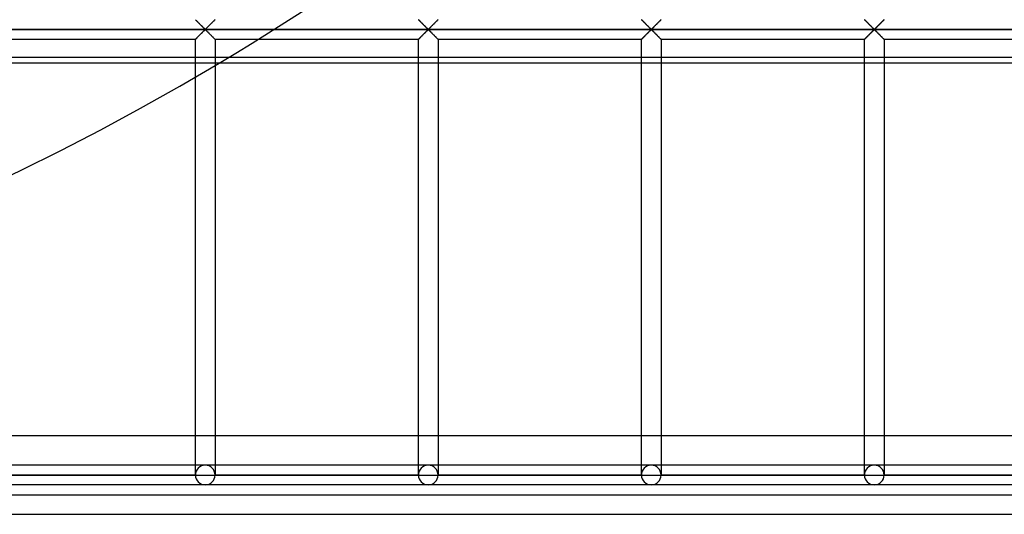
# Model space of a CAD drawing. Header units: millimetres. Extents: x -690 to 690, y -690 to 690.
# Tile 29 of 53: x 293 to 543, y -690 to -564. Entities that reach past the tile are written whole.
import ezdxf

# ---------------------------------------------------------------- set-up
doc = ezdxf.new("R2010")
doc.units = ezdxf.units.MM
doc.layers.add('MAIN-1', color=7, linetype='Continuous')
doc.layers.add('MAIN-2', color=7, linetype='Continuous')

msp = doc.modelspace()

# ---------------------------------------------------------------- linework, layer by layer
at = {"layer": 'MAIN-1'}
for p, q in [((667.5, -575.22), (-667.5, -575.22)), ((337.5, -578.79), (337.5, -575.22)), ((342.5, -575.22), (342.5, -575.84)), ((670, -670), (-670, -670)), ((-690, -690), (690, -690))]:
    msp.add_line(p, q, dxfattribs=at)
msp.add_arc((0, 0), 670, 239.15197, 300.84807, dxfattribs=at)
at = {"layer": 'MAIN-2'}
for p, q in [((337.51, -564.17), (337.5, -564.17)), ((337.5, -564.17), (337.51, -564.17)), ((337.52, -564.18), (337.51, -564.17)), ((337.51, -564.17), (337.53, -564.19)), ((337.54, -564.21), (337.52, -564.18)), ((337.53, -564.19), (337.56, -564.23)), ((337.57, -564.24), (337.54, -564.21)), ((337.56, -564.23), (337.61, -564.28)), ((337.61, -564.28), (337.57, -564.24)), ((337.66, -564.32), (337.61, -564.28)), ((337.61, -564.28), (337.67, -564.33)), ((337.71, -564.38), (337.66, -564.32)), ((337.67, -564.33), (337.74, -564.41)), ((337.77, -564.44), (337.71, -564.38)), ((337.74, -564.41), (337.82, -564.49)), ((337.84, -564.51), (337.77, -564.44)), ((337.82, -564.49), (337.91, -564.58)), ((337.92, -564.58), (337.84, -564.51)), ((337.91, -564.58), (338.01, -564.67)), ((337.99, -564.66), (337.92, -564.58)), ((338.07, -564.74), (337.99, -564.66)), ((338.01, -564.67), (338.11, -564.77)), ((338.16, -564.82), (338.07, -564.74)), ((338.11, -564.77), (338.21, -564.88)), ((338.24, -564.91), (338.16, -564.82)), ((338.21, -564.88), (338.32, -564.99)), ((338.33, -565), (338.24, -564.91)), ((338.32, -564.99), (338.43, -565.1)), ((338.42, -565.09), (338.33, -565)), ((338.52, -565.18), (338.42, -565.09)), ((338.43, -565.1), (338.55, -565.22)), ((338.61, -565.28), (338.52, -565.18)), ((338.55, -565.22), (338.67, -565.33)), ((338.71, -565.37), (338.61, -565.28)), ((338.67, -565.33), (338.79, -565.45)), ((338.8, -565.47), (338.71, -565.37)), ((341.29, -565.37), (341.2, -565.47)), ((341.27, -565.39), (341.34, -565.33)), ((341.39, -565.28), (341.29, -565.37)), ((341.34, -565.33), (341.41, -565.26)), ((341.48, -565.18), (341.39, -565.28)), ((341.41, -565.26), (341.47, -565.19)), ((341.47, -565.19), (341.54, -565.12)), ((341.58, -565.09), (341.48, -565.18)), ((341.54, -565.12), (341.61, -565.06)), ((341.67, -565), (341.58, -565.09)), ((341.61, -565.06), (341.67, -564.99)), ((341.76, -564.91), (341.67, -565)), ((341.67, -564.99), (341.73, -564.93)), ((341.73, -564.93), (341.8, -564.87)), ((341.84, -564.82), (341.76, -564.91)), ((341.8, -564.87), (341.86, -564.81)), ((341.93, -564.74), (341.84, -564.82)), ((341.86, -564.81), (341.92, -564.75)), ((341.92, -564.75), (341.97, -564.69)), ((342.01, -564.66), (341.93, -564.74)), ((341.97, -564.69), (342.03, -564.63)), ((342.08, -564.58), (342.01, -564.66)), ((342.03, -564.63), (342.09, -564.58)), ((342.16, -564.51), (342.08, -564.58)), ((342.09, -564.58), (342.14, -564.53)), ((342.14, -564.53), (342.19, -564.48)), ((342.23, -564.44), (342.16, -564.51)), ((342.19, -564.48), (342.24, -564.43)), ((342.29, -564.38), (342.23, -564.44)), ((342.24, -564.43), (342.28, -564.39)), ((342.28, -564.39), (342.32, -564.35)), ((342.34, -564.32), (342.29, -564.38)), ((342.32, -564.35), (342.36, -564.31)), ((342.39, -564.28), (342.34, -564.32)), ((342.36, -564.31), (342.39, -564.28)), ((342.43, -564.24), (342.39, -564.28)), ((342.39, -564.28), (342.42, -564.25)), ((342.42, -564.25), (342.44, -564.22)), ((342.46, -564.21), (342.43, -564.24)), ((342.44, -564.22), (342.46, -564.2)), ((342.48, -564.18), (342.46, -564.21)), ((342.46, -564.2), (342.48, -564.19)), ((342.49, -564.17), (342.48, -564.18)), ((342.48, -564.19), (342.49, -564.18)), ((342.5, -564.17), (342.49, -564.17)), ((342.49, -564.18), (342.5, -564.17)), ((342.5, -564.17), (342.5, -564.17)), ((394.19, -564.18), (394.17, -564.17)), ((394.17, -564.17), (394.17, -564.17)), ((394.17, -564.17), (394.17, -564.17)), ((394.17, -564.17), (394.2, -564.19)), ((394.21, -564.21), (394.19, -564.18)), ((394.2, -564.19), (394.23, -564.23)), ((394.24, -564.24), (394.21, -564.21)), ((394.23, -564.23), (394.28, -564.28)), ((394.28, -564.28), (394.24, -564.24)), ((394.33, -564.32), (394.28, -564.28)), ((394.28, -564.28), (394.34, -564.33)), ((394.38, -564.38), (394.33, -564.32)), ((394.34, -564.33), (394.41, -564.41)), ((394.44, -564.44), (394.38, -564.38)), ((394.41, -564.41), (394.49, -564.49)), ((394.51, -564.51), (394.44, -564.44)), ((394.49, -564.49), (394.58, -564.58)), ((394.58, -564.58), (394.51, -564.51)), ((394.66, -564.66), (394.58, -564.58)), ((394.58, -564.58), (394.67, -564.67)), ((394.74, -564.74), (394.66, -564.66)), ((394.67, -564.67), (394.77, -564.77)), ((394.82, -564.82), (394.74, -564.74)), ((394.77, -564.77), (394.88, -564.88)), ((394.91, -564.91), (394.82, -564.82)), ((394.88, -564.88), (394.99, -564.99)), ((395, -565), (394.91, -564.91)), ((394.99, -564.99), (395.1, -565.1)), ((395.09, -565.09), (395, -565)), ((395.18, -565.18), (395.09, -565.09)), ((395.1, -565.1), (395.22, -565.22)), ((395.28, -565.28), (395.18, -565.18)), ((395.22, -565.22), (395.34, -565.33)), ((395.37, -565.37), (395.28, -565.28)), ((395.34, -565.33), (395.46, -565.45)), ((395.47, -565.47), (395.37, -565.37)), ((397.96, -565.37), (397.86, -565.47)), ((397.94, -565.39), (398.01, -565.33)), ((398.06, -565.28), (397.96, -565.37)), ((398.01, -565.33), (398.07, -565.26)), ((398.15, -565.18), (398.06, -565.28)), ((398.07, -565.26), (398.14, -565.19)), ((398.14, -565.19), (398.21, -565.12)), ((398.24, -565.09), (398.15, -565.18)), ((398.21, -565.12), (398.27, -565.06)), ((398.33, -565), (398.24, -565.09)), ((398.27, -565.06), (398.34, -564.99)), ((398.42, -564.91), (398.33, -565)), ((398.34, -564.99), (398.4, -564.93)), ((398.4, -564.93), (398.46, -564.87)), ((398.51, -564.82), (398.42, -564.91)), ((398.46, -564.87), (398.52, -564.81)), ((398.59, -564.74), (398.51, -564.82)), ((398.52, -564.81), (398.58, -564.75)), ((398.58, -564.75), (398.64, -564.69)), ((398.67, -564.66), (398.59, -564.74)), ((398.64, -564.69), (398.7, -564.63)), ((398.75, -564.58), (398.67, -564.66)), ((398.7, -564.63), (398.75, -564.58)), ((398.82, -564.51), (398.75, -564.58)), ((398.75, -564.58), (398.81, -564.53)), ((398.81, -564.53), (398.86, -564.48)), ((398.89, -564.44), (398.82, -564.51)), ((398.86, -564.48), (398.9, -564.43)), ((398.95, -564.38), (398.89, -564.44)), ((398.9, -564.43), (398.95, -564.39)), ((399.01, -564.32), (398.95, -564.38)), ((398.95, -564.39), (398.99, -564.35)), ((398.99, -564.35), (399.02, -564.31)), ((399.06, -564.28), (399.01, -564.32)), ((399.02, -564.31), (399.06, -564.28)), ((399.09, -564.24), (399.06, -564.28)), ((399.06, -564.28), (399.08, -564.25)), ((399.08, -564.25), (399.11, -564.22)), ((399.13, -564.21), (399.09, -564.24)), ((399.11, -564.22), (399.13, -564.2)), ((399.15, -564.18), (399.13, -564.21)), ((399.13, -564.2), (399.15, -564.19)), ((399.16, -564.17), (399.15, -564.18)), ((399.15, -564.19), (399.16, -564.18)), ((399.17, -564.17), (399.16, -564.17)), ((399.16, -564.18), (399.16, -564.17)), ((399.16, -564.17), (399.17, -564.17)), ((450.84, -564.17), (450.83, -564.17)), ((450.83, -564.17), (450.84, -564.17)), ((450.85, -564.18), (450.84, -564.17)), ((450.84, -564.17), (450.86, -564.19)), ((450.87, -564.21), (450.85, -564.18)), ((450.86, -564.19), (450.9, -564.23)), ((450.91, -564.24), (450.87, -564.21)), ((450.9, -564.23), (450.94, -564.28)), ((450.94, -564.28), (450.91, -564.24)), ((450.99, -564.32), (450.94, -564.28)), ((450.94, -564.28), (451, -564.33)), ((451.05, -564.38), (450.99, -564.32)), ((451, -564.33), (451.07, -564.41)), ((451.11, -564.44), (451.05, -564.38)), ((451.07, -564.41), (451.15, -564.49)), ((451.18, -564.51), (451.11, -564.44)), ((451.15, -564.49), (451.24, -564.58)), ((451.25, -564.58), (451.18, -564.51)), ((451.24, -564.58), (451.34, -564.67)), ((451.33, -564.66), (451.25, -564.58)), ((451.41, -564.74), (451.33, -564.66)), ((451.34, -564.67), (451.44, -564.77)), ((451.49, -564.82), (451.41, -564.74)), ((451.44, -564.77), (451.55, -564.88)), ((451.58, -564.91), (451.49, -564.82)), ((451.55, -564.88), (451.66, -564.99)), ((451.67, -565), (451.58, -564.91)), ((451.66, -564.99), (451.77, -565.1)), ((451.76, -565.09), (451.67, -565)), ((451.85, -565.18), (451.76, -565.09)), ((451.77, -565.1), (451.88, -565.22)), ((451.94, -565.28), (451.85, -565.18)), ((451.88, -565.22), (452, -565.33)), ((452.04, -565.37), (451.94, -565.28)), ((452, -565.33), (452.12, -565.45)), ((452.14, -565.47), (452.04, -565.37)), ((454.63, -565.37), (454.53, -565.47)), ((454.6, -565.39), (454.67, -565.33)), ((454.72, -565.28), (454.63, -565.37)), ((454.67, -565.33), (454.74, -565.26)), ((454.82, -565.18), (454.72, -565.28)), ((454.74, -565.26), (454.81, -565.19)), ((454.81, -565.19), (454.87, -565.12)), ((454.91, -565.09), (454.82, -565.18)), ((454.87, -565.12), (454.94, -565.06)), ((455, -565), (454.91, -565.09)), ((454.94, -565.06), (455, -564.99)), ((455.09, -564.91), (455, -565)), ((455, -564.99), (455.07, -564.93)), ((455.07, -564.93), (455.13, -564.87)), ((455.18, -564.82), (455.09, -564.91)), ((455.13, -564.87), (455.19, -564.81)), ((455.26, -564.74), (455.18, -564.82)), ((455.19, -564.81), (455.25, -564.75)), ((455.25, -564.75), (455.31, -564.69)), ((455.34, -564.66), (455.26, -564.74)), ((455.31, -564.69), (455.36, -564.63)), ((455.42, -564.58), (455.34, -564.66)), ((455.36, -564.63), (455.42, -564.58)), ((455.49, -564.51), (455.42, -564.58)), ((455.42, -564.58), (455.47, -564.53)), ((455.47, -564.53), (455.52, -564.48)), ((455.56, -564.44), (455.49, -564.51)), ((455.52, -564.48), (455.57, -564.43)), ((455.62, -564.38), (455.56, -564.44)), ((455.57, -564.43), (455.61, -564.39)), ((455.61, -564.39), (455.65, -564.35)), ((455.67, -564.32), (455.62, -564.38)), ((455.65, -564.35), (455.69, -564.31)), ((455.72, -564.28), (455.67, -564.32)), ((455.69, -564.31), (455.72, -564.28)), ((455.76, -564.24), (455.72, -564.28)), ((455.72, -564.28), (455.75, -564.25)), ((455.75, -564.25), (455.78, -564.22)), ((455.79, -564.21), (455.76, -564.24)), ((455.78, -564.22), (455.8, -564.2)), ((455.81, -564.18), (455.79, -564.21)), ((455.8, -564.2), (455.81, -564.19)), ((455.83, -564.17), (455.81, -564.18)), ((455.81, -564.19), (455.82, -564.18)), ((455.82, -564.18), (455.83, -564.17)), ((455.83, -564.17), (455.83, -564.17)), ((455.83, -564.17), (455.83, -564.17)), ((507.51, -564.17), (507.5, -564.17)), ((507.5, -564.17), (507.51, -564.17)), ((507.52, -564.18), (507.51, -564.17)), ((507.51, -564.17), (507.53, -564.19)), ((507.54, -564.21), (507.52, -564.18)), ((507.53, -564.19), (507.56, -564.23)), ((507.57, -564.24), (507.54, -564.21)), ((507.56, -564.23), (507.61, -564.28)), ((507.61, -564.28), (507.57, -564.24)), ((507.66, -564.32), (507.61, -564.28)), ((507.61, -564.28), (507.67, -564.33)), ((507.71, -564.38), (507.66, -564.32)), ((507.67, -564.33), (507.74, -564.41)), ((507.77, -564.44), (507.71, -564.38)), ((507.74, -564.41), (507.82, -564.49)), ((507.84, -564.51), (507.77, -564.44)), ((507.82, -564.49), (507.91, -564.58)), ((507.92, -564.58), (507.84, -564.51)), ((507.91, -564.58), (508.01, -564.67)), ((507.99, -564.66), (507.92, -564.58)), ((508.07, -564.74), (507.99, -564.66)), ((508.01, -564.67), (508.11, -564.77)), ((508.16, -564.82), (508.07, -564.74)), ((508.11, -564.77), (508.21, -564.88)), ((508.24, -564.91), (508.16, -564.82)), ((508.21, -564.88), (508.32, -564.99)), ((508.33, -565), (508.24, -564.91)), ((508.32, -564.99), (508.43, -565.1)), ((508.42, -565.09), (508.33, -565)), ((508.52, -565.18), (508.42, -565.09)), ((508.43, -565.1), (508.55, -565.22)), ((508.61, -565.28), (508.52, -565.18)), ((508.55, -565.22), (508.67, -565.33)), ((508.71, -565.37), (508.61, -565.28)), ((508.67, -565.33), (508.79, -565.45)), ((508.8, -565.47), (508.71, -565.37)), ((511.29, -565.37), (511.2, -565.47)), ((511.27, -565.39), (511.34, -565.33)), ((511.39, -565.28), (511.29, -565.37)), ((511.34, -565.33), (511.41, -565.26)), ((511.48, -565.18), (511.39, -565.28)), ((511.41, -565.26), (511.47, -565.19)), ((511.47, -565.19), (511.54, -565.12)), ((511.58, -565.09), (511.48, -565.18)), ((511.54, -565.12), (511.61, -565.06)), ((511.67, -565), (511.58, -565.09)), ((511.61, -565.06), (511.67, -564.99)), ((511.76, -564.91), (511.67, -565)), ((511.67, -564.99), (511.73, -564.93)), ((511.73, -564.93), (511.8, -564.87)), ((511.84, -564.82), (511.76, -564.91)), ((511.8, -564.87), (511.86, -564.81)), ((511.93, -564.74), (511.84, -564.82)), ((511.86, -564.81), (511.92, -564.75)), ((511.92, -564.75), (511.97, -564.69)), ((512.01, -564.66), (511.93, -564.74)), ((511.97, -564.69), (512.03, -564.63)), ((512.08, -564.58), (512.01, -564.66)), ((512.03, -564.63), (512.09, -564.58)), ((512.16, -564.51), (512.08, -564.58)), ((512.09, -564.58), (512.14, -564.53)), ((512.14, -564.53), (512.19, -564.48)), ((512.23, -564.44), (512.16, -564.51)), ((512.19, -564.48), (512.24, -564.43)), ((512.29, -564.38), (512.23, -564.44)), ((512.24, -564.43), (512.28, -564.39)), ((512.28, -564.39), (512.32, -564.35)), ((512.34, -564.32), (512.29, -564.38)), ((512.32, -564.35), (512.36, -564.31)), ((512.39, -564.28), (512.34, -564.32)), ((512.36, -564.31), (512.39, -564.28)), ((512.43, -564.24), (512.39, -564.28)), ((512.39, -564.28), (512.42, -564.25)), ((512.42, -564.25), (512.44, -564.22)), ((512.46, -564.21), (512.43, -564.24)), ((512.44, -564.22), (512.46, -564.2)), ((512.48, -564.18), (512.46, -564.21)), ((512.46, -564.2), (512.48, -564.19)), ((512.49, -564.17), (512.48, -564.18)), ((512.48, -564.19), (512.49, -564.18)), ((512.5, -564.17), (512.49, -564.17)), ((512.49, -564.18), (512.5, -564.17)), ((512.5, -564.17), (512.5, -564.17)), ((-680, -566.67), (680, -566.67)), ((677.5, -566.67), (-677.5, -566.67)), ((338.71, -567.96), (338.8, -567.87)), ((338.8, -567.87), (338.73, -567.94)), ((338.79, -565.45), (338.91, -565.57)), ((338.9, -565.56), (338.8, -565.47)), ((338.8, -567.87), (338.9, -567.77)), ((338.87, -567.8), (338.8, -567.87)), ((338.94, -567.73), (338.87, -567.8)), ((339, -565.66), (338.9, -565.56)), ((338.9, -567.77), (339, -567.67)), ((338.91, -565.57), (339.03, -565.69)), ((339.01, -567.66), (338.94, -567.73)), ((339.09, -565.76), (339, -565.66)), ((339, -567.67), (339.09, -567.58)), ((339.07, -567.6), (339.01, -567.66)), ((339.03, -565.69), (339.15, -565.81)), ((339.14, -567.53), (339.07, -567.6)), ((339.19, -565.85), (339.09, -565.76)), ((339.09, -567.58), (339.19, -567.48)), ((339.21, -567.46), (339.14, -567.53)), ((339.15, -565.81), (339.26, -565.93)), ((339.28, -565.94), (339.19, -565.85)), ((339.19, -567.48), (339.28, -567.39)), ((339.27, -567.4), (339.21, -567.46)), ((339.26, -565.93), (339.38, -566.04)), ((339.34, -567.33), (339.27, -567.4)), ((339.37, -566.03), (339.28, -565.94)), ((339.28, -567.39), (339.37, -567.3)), ((339.41, -567.26), (339.34, -567.33)), ((339.46, -566.12), (339.37, -566.03)), ((339.37, -567.3), (339.46, -567.21)), ((339.38, -566.04), (339.49, -566.15)), ((339.47, -567.2), (339.41, -567.26)), ((339.55, -566.21), (339.46, -566.12)), ((339.46, -567.21), (339.55, -567.12)), ((339.53, -567.14), (339.47, -567.2)), ((339.49, -566.15), (339.6, -566.26)), ((339.59, -567.08), (339.53, -567.14)), ((339.63, -566.29), (339.55, -566.21)), ((339.55, -567.12), (339.63, -567.04)), ((339.65, -567.02), (339.59, -567.08)), ((339.6, -566.26), (339.7, -566.36)), ((339.71, -566.37), (339.63, -566.29)), ((339.63, -567.04), (339.71, -566.96)), ((339.71, -566.97), (339.65, -567.02)), ((339.7, -566.36), (339.79, -566.45)), ((339.79, -566.45), (339.71, -566.37)), ((339.71, -566.96), (339.79, -566.89)), ((339.77, -566.91), (339.71, -566.97)), ((339.82, -566.86), (339.77, -566.91)), ((339.87, -566.52), (339.79, -566.45)), ((339.79, -566.45), (339.89, -566.53)), ((339.79, -566.89), (339.87, -566.82)), ((339.87, -566.81), (339.82, -566.86)), ((339.94, -566.58), (339.87, -566.52)), ((339.87, -566.82), (339.94, -566.76)), ((339.93, -566.77), (339.87, -566.81)), ((339.89, -566.53), (340, -566.6)), ((340, -566.74), (339.93, -566.77)), ((340.06, -566.58), (339.94, -566.58)), ((339.94, -566.76), (340.06, -566.76)), ((340, -566.6), (340.07, -566.57)), ((340.11, -566.8), (340, -566.74)), ((340.13, -566.52), (340.06, -566.58)), ((340.06, -566.76), (340.13, -566.82)), ((340.07, -566.57), (340.13, -566.52)), ((340.21, -566.89), (340.11, -566.8)), ((340.21, -566.45), (340.13, -566.52)), ((340.13, -566.52), (340.18, -566.47)), ((340.13, -566.82), (340.21, -566.89)), ((340.18, -566.47), (340.23, -566.42)), ((340.29, -566.37), (340.21, -566.45)), ((340.21, -566.89), (340.29, -566.96)), ((340.3, -566.98), (340.21, -566.89)), ((340.23, -566.42), (340.29, -566.37)), ((340.37, -566.29), (340.29, -566.37)), ((340.29, -566.37), (340.35, -566.31)), ((340.29, -566.96), (340.37, -567.04)), ((340.4, -567.08), (340.3, -566.98)), ((340.35, -566.31), (340.41, -566.25)), ((340.45, -566.21), (340.37, -566.29)), ((340.37, -567.04), (340.45, -567.12)), ((340.51, -567.18), (340.4, -567.08)), ((340.41, -566.25), (340.47, -566.19)), ((340.54, -566.12), (340.45, -566.21)), ((340.45, -567.12), (340.54, -567.21)), ((340.47, -566.19), (340.53, -566.13)), ((340.62, -567.29), (340.51, -567.18)), ((340.53, -566.13), (340.59, -566.07)), ((340.63, -566.03), (340.54, -566.12)), ((340.54, -567.21), (340.63, -567.3)), ((340.59, -566.07), (340.66, -566)), ((340.74, -567.41), (340.62, -567.29)), ((340.72, -565.94), (340.63, -566.03)), ((340.63, -567.3), (340.72, -567.39)), ((340.66, -566), (340.73, -565.94)), ((340.81, -565.85), (340.72, -565.94)), ((340.72, -567.39), (340.81, -567.48)), ((340.73, -565.94), (340.79, -565.87)), ((340.85, -567.52), (340.74, -567.41)), ((340.79, -565.87), (340.86, -565.81)), ((340.91, -565.76), (340.81, -565.85)), ((340.81, -567.48), (340.91, -567.58)), ((340.97, -567.64), (340.85, -567.52)), ((340.86, -565.81), (340.93, -565.74)), ((341, -565.66), (340.91, -565.76)), ((340.91, -567.58), (341, -567.67)), ((340.93, -565.74), (340.99, -565.67)), ((341.09, -567.76), (340.97, -567.64)), ((340.99, -565.67), (341.06, -565.6)), ((341.1, -565.56), (341, -565.66)), ((341, -567.67), (341.1, -567.77)), ((341.06, -565.6), (341.13, -565.53)), ((341.21, -567.88), (341.09, -567.76)), ((341.2, -565.47), (341.1, -565.56)), ((341.1, -567.77), (341.2, -567.87)), ((341.13, -565.53), (341.2, -565.46)), ((341.2, -565.46), (341.27, -565.39)), ((341.2, -567.87), (341.29, -567.96)), ((341.33, -568), (341.21, -567.88)), ((395.37, -567.96), (395.47, -567.87)), ((395.47, -567.87), (395.4, -567.94)), ((395.46, -565.45), (395.58, -565.57)), ((395.57, -565.56), (395.47, -565.47)), ((395.47, -567.87), (395.57, -567.77)), ((395.53, -567.8), (395.47, -567.87)), ((395.6, -567.73), (395.53, -567.8)), ((395.66, -565.66), (395.57, -565.56)), ((395.57, -567.77), (395.66, -567.67)), ((395.58, -565.57), (395.7, -565.69)), ((395.67, -567.66), (395.6, -567.73)), ((395.76, -565.76), (395.66, -565.66)), ((395.66, -567.67), (395.76, -567.58)), ((395.74, -567.6), (395.67, -567.66)), ((395.7, -565.69), (395.81, -565.81)), ((395.81, -567.53), (395.74, -567.6)), ((395.85, -565.85), (395.76, -565.76)), ((395.76, -567.58), (395.85, -567.48)), ((395.81, -565.81), (395.93, -565.93)), ((395.88, -567.46), (395.81, -567.53)), ((395.95, -565.94), (395.85, -565.85)), ((395.85, -567.48), (395.95, -567.39)), ((395.94, -567.4), (395.88, -567.46)), ((395.93, -565.93), (396.04, -566.04)), ((396.01, -567.33), (395.94, -567.4)), ((396.04, -566.03), (395.95, -565.94)), ((395.95, -567.39), (396.04, -567.3)), ((396.07, -567.26), (396.01, -567.33)), ((396.13, -566.12), (396.04, -566.03)), ((396.04, -566.04), (396.16, -566.15)), ((396.04, -567.3), (396.13, -567.21)), ((396.14, -567.2), (396.07, -567.26)), ((396.22, -566.21), (396.13, -566.12)), ((396.13, -567.21), (396.22, -567.12)), ((396.2, -567.14), (396.14, -567.2)), ((396.16, -566.15), (396.26, -566.26)), ((396.26, -567.08), (396.2, -567.14)), ((396.3, -566.29), (396.22, -566.21)), ((396.22, -567.12), (396.3, -567.04)), ((396.26, -566.26), (396.36, -566.36)), ((396.32, -567.02), (396.26, -567.08)), ((396.38, -566.37), (396.3, -566.29)), ((396.3, -567.04), (396.38, -566.96)), ((396.38, -566.97), (396.32, -567.02)), ((396.36, -566.36), (396.46, -566.45)), ((396.46, -566.45), (396.38, -566.37)), ((396.38, -566.96), (396.46, -566.89)), ((396.43, -566.91), (396.38, -566.97)), ((396.49, -566.86), (396.43, -566.91)), ((396.53, -566.52), (396.46, -566.45)), ((396.46, -566.45), (396.55, -566.53)), ((396.46, -566.89), (396.53, -566.82)), ((396.54, -566.81), (396.49, -566.86)), ((396.61, -566.58), (396.53, -566.52)), ((396.53, -566.82), (396.61, -566.76)), ((396.59, -566.77), (396.54, -566.81)), ((396.55, -566.53), (396.67, -566.6)), ((396.67, -566.74), (396.59, -566.77)), ((396.72, -566.58), (396.61, -566.58)), ((396.61, -566.76), (396.72, -566.76)), ((396.67, -566.6), (396.74, -566.57)), ((396.78, -566.8), (396.67, -566.74)), ((396.8, -566.52), (396.72, -566.58)), ((396.72, -566.76), (396.8, -566.82)), ((396.74, -566.57), (396.79, -566.52)), ((396.87, -566.89), (396.78, -566.8)), ((396.79, -566.52), (396.85, -566.47)), ((396.87, -566.45), (396.8, -566.52)), ((396.8, -566.82), (396.87, -566.89)), ((396.85, -566.47), (396.9, -566.42)), ((396.95, -566.37), (396.87, -566.45)), ((396.87, -566.89), (396.95, -566.96)), ((396.97, -566.98), (396.87, -566.89)), ((396.9, -566.42), (396.96, -566.37)), ((397.03, -566.29), (396.95, -566.37)), ((396.95, -566.96), (397.03, -567.04)), ((396.96, -566.37), (397.01, -566.31)), ((397.07, -567.08), (396.97, -566.98)), ((397.01, -566.31), (397.07, -566.25)), ((397.12, -566.21), (397.03, -566.29)), ((397.03, -567.04), (397.12, -567.12)), ((397.07, -566.25), (397.13, -566.19)), ((397.18, -567.18), (397.07, -567.08)), ((397.2, -566.12), (397.12, -566.21)), ((397.12, -567.12), (397.2, -567.21)), ((397.13, -566.19), (397.2, -566.13)), ((397.29, -567.29), (397.18, -567.18)), ((397.29, -566.03), (397.2, -566.12)), ((397.2, -566.13), (397.26, -566.07)), ((397.2, -567.21), (397.29, -567.3)), ((397.26, -566.07), (397.33, -566)), ((397.39, -565.94), (397.29, -566.03)), ((397.4, -567.41), (397.29, -567.29)), ((397.29, -567.3), (397.39, -567.39)), ((397.33, -566), (397.39, -565.94)), ((397.48, -565.85), (397.39, -565.94)), ((397.39, -565.94), (397.46, -565.87)), ((397.39, -567.39), (397.48, -567.48)), ((397.52, -567.52), (397.4, -567.41)), ((397.46, -565.87), (397.53, -565.81)), ((397.57, -565.76), (397.48, -565.85)), ((397.48, -567.48), (397.57, -567.58)), ((397.64, -567.64), (397.52, -567.52)), ((397.53, -565.81), (397.59, -565.74)), ((397.67, -565.66), (397.57, -565.76)), ((397.57, -567.58), (397.67, -567.67)), ((397.59, -565.74), (397.66, -565.67)), ((397.76, -567.76), (397.64, -567.64)), ((397.66, -565.67), (397.73, -565.6)), ((397.77, -565.56), (397.67, -565.66)), ((397.67, -567.67), (397.77, -567.77)), ((397.73, -565.6), (397.8, -565.53)), ((397.88, -567.88), (397.76, -567.76)), ((397.86, -565.47), (397.77, -565.56)), ((397.77, -567.77), (397.86, -567.87)), ((397.8, -565.53), (397.87, -565.46)), ((397.86, -567.87), (397.96, -567.96)), ((397.87, -565.46), (397.94, -565.39)), ((398, -568), (397.88, -567.88)), ((452.04, -567.96), (452.14, -567.87)), ((452.13, -567.87), (452.06, -567.94)), ((452.12, -565.45), (452.24, -565.57)), ((452.2, -567.8), (452.13, -567.87)), ((452.23, -565.56), (452.14, -565.47)), ((452.14, -567.87), (452.23, -567.77)), ((452.27, -567.73), (452.2, -567.8)), ((452.33, -565.66), (452.23, -565.56)), ((452.23, -567.77), (452.33, -567.67)), ((452.24, -565.57), (452.36, -565.69)), ((452.34, -567.66), (452.27, -567.73)), ((452.43, -565.76), (452.33, -565.66)), ((452.33, -567.67), (452.43, -567.58)), ((452.41, -567.6), (452.34, -567.66)), ((452.36, -565.69), (452.48, -565.81)), ((452.47, -567.53), (452.41, -567.6)), ((452.52, -565.85), (452.43, -565.76)), ((452.43, -567.58), (452.52, -567.48)), ((452.54, -567.46), (452.47, -567.53)), ((452.48, -565.81), (452.6, -565.93)), ((452.61, -565.94), (452.52, -565.85)), ((452.52, -567.48), (452.61, -567.39)), ((452.61, -567.4), (452.54, -567.46)), ((452.6, -565.93), (452.71, -566.04)), ((452.71, -566.03), (452.61, -565.94)), ((452.61, -567.39), (452.71, -567.3)), ((452.67, -567.33), (452.61, -567.4)), ((452.74, -567.26), (452.67, -567.33)), ((452.8, -566.12), (452.71, -566.03)), ((452.71, -566.04), (452.82, -566.15)), ((452.71, -567.3), (452.8, -567.21)), ((452.8, -567.2), (452.74, -567.26)), ((452.88, -566.21), (452.8, -566.12)), ((452.8, -567.21), (452.88, -567.12)), ((452.87, -567.14), (452.8, -567.2)), ((452.82, -566.15), (452.93, -566.26)), ((452.93, -567.08), (452.87, -567.14)), ((452.97, -566.29), (452.88, -566.21)), ((452.88, -567.12), (452.97, -567.04)), ((452.93, -566.26), (453.03, -566.36)), ((452.99, -567.02), (452.93, -567.08)), ((453.05, -566.37), (452.97, -566.29)), ((452.97, -567.04), (453.05, -566.96)), ((453.04, -566.97), (452.99, -567.02)), ((453.03, -566.36), (453.13, -566.45)), ((453.1, -566.91), (453.04, -566.97)), ((453.13, -566.45), (453.05, -566.37)), ((453.05, -566.96), (453.13, -566.89)), ((453.15, -566.86), (453.1, -566.91)), ((453.2, -566.52), (453.13, -566.45)), ((453.13, -566.45), (453.22, -566.53)), ((453.13, -566.89), (453.2, -566.82)), ((453.21, -566.81), (453.15, -566.86)), ((453.28, -566.58), (453.2, -566.52)), ((453.2, -566.82), (453.28, -566.76)), ((453.26, -566.77), (453.21, -566.81)), ((453.22, -566.53), (453.33, -566.6)), ((453.33, -566.74), (453.26, -566.77)), ((453.39, -566.58), (453.28, -566.58)), ((453.28, -566.76), (453.39, -566.76)), ((453.33, -566.6), (453.41, -566.57)), ((453.45, -566.8), (453.33, -566.74)), ((453.47, -566.52), (453.39, -566.58)), ((453.39, -566.76), (453.47, -566.82)), ((453.41, -566.57), (453.46, -566.52)), ((453.54, -566.89), (453.45, -566.8)), ((453.46, -566.52), (453.51, -566.47)), ((453.54, -566.45), (453.47, -566.52)), ((453.47, -566.82), (453.54, -566.89)), ((453.51, -566.47), (453.57, -566.42)), ((453.62, -566.37), (453.54, -566.45)), ((453.54, -566.89), (453.62, -566.96)), ((453.64, -566.98), (453.54, -566.89)), ((453.57, -566.42), (453.62, -566.37)), ((453.7, -566.29), (453.62, -566.37)), ((453.62, -566.37), (453.68, -566.31)), ((453.62, -566.96), (453.7, -567.04)), ((453.74, -567.08), (453.64, -566.98)), ((453.68, -566.31), (453.74, -566.25)), ((453.78, -566.21), (453.7, -566.29)), ((453.7, -567.04), (453.78, -567.12)), ((453.74, -566.25), (453.8, -566.19)), ((453.84, -567.18), (453.74, -567.08)), ((453.87, -566.12), (453.78, -566.21)), ((453.78, -567.12), (453.87, -567.21)), ((453.8, -566.19), (453.86, -566.13)), ((453.96, -567.29), (453.84, -567.18)), ((453.86, -566.13), (453.93, -566.07)), ((453.96, -566.03), (453.87, -566.12)), ((453.87, -567.21), (453.96, -567.3)), ((453.93, -566.07), (453.99, -566)), ((454.05, -565.94), (453.96, -566.03)), ((454.07, -567.41), (453.96, -567.29)), ((453.96, -567.3), (454.05, -567.39)), ((453.99, -566), (454.06, -565.94)), ((454.15, -565.85), (454.05, -565.94)), ((454.05, -567.39), (454.15, -567.48)), ((454.06, -565.94), (454.12, -565.87)), ((454.19, -567.52), (454.07, -567.41)), ((454.12, -565.87), (454.19, -565.81)), ((454.24, -565.76), (454.15, -565.85)), ((454.15, -567.48), (454.24, -567.58)), ((454.19, -565.81), (454.26, -565.74)), ((454.3, -567.64), (454.19, -567.52)), ((454.34, -565.66), (454.24, -565.76)), ((454.24, -567.58), (454.34, -567.67)), ((454.26, -565.74), (454.33, -565.67)), ((454.42, -567.76), (454.3, -567.64)), ((454.33, -565.67), (454.4, -565.6)), ((454.43, -565.56), (454.34, -565.66)), ((454.34, -567.67), (454.43, -567.77)), ((454.4, -565.6), (454.47, -565.53)), ((454.54, -567.88), (454.42, -567.76)), ((454.53, -565.47), (454.43, -565.56)), ((454.43, -567.77), (454.53, -567.87)), ((454.47, -565.53), (454.53, -565.46)), ((454.53, -565.46), (454.6, -565.39)), ((454.53, -567.87), (454.63, -567.96)), ((454.66, -568), (454.54, -567.88)), ((508.71, -567.96), (508.8, -567.87)), ((508.8, -567.87), (508.73, -567.94)), ((508.79, -565.45), (508.91, -565.57)), ((508.9, -565.56), (508.8, -565.47)), ((508.8, -567.87), (508.9, -567.77)), ((508.87, -567.8), (508.8, -567.87)), ((508.94, -567.73), (508.87, -567.8)), ((509, -565.66), (508.9, -565.56)), ((508.9, -567.77), (509, -567.67)), ((508.91, -565.57), (509.03, -565.69)), ((509.01, -567.66), (508.94, -567.73)), ((509.09, -565.76), (509, -565.66)), ((509, -567.67), (509.09, -567.58)), ((509.07, -567.6), (509.01, -567.66)), ((509.03, -565.69), (509.15, -565.81)), ((509.14, -567.53), (509.07, -567.6)), ((509.19, -565.85), (509.09, -565.76)), ((509.09, -567.58), (509.19, -567.48)), ((509.21, -567.46), (509.14, -567.53)), ((509.15, -565.81), (509.26, -565.93)), ((509.28, -565.94), (509.19, -565.85)), ((509.19, -567.48), (509.28, -567.39)), ((509.27, -567.4), (509.21, -567.46)), ((509.26, -565.93), (509.38, -566.04)), ((509.34, -567.33), (509.27, -567.4)), ((509.37, -566.03), (509.28, -565.94)), ((509.28, -567.39), (509.37, -567.3)), ((509.41, -567.26), (509.34, -567.33)), ((509.46, -566.12), (509.37, -566.03)), ((509.37, -567.3), (509.46, -567.21)), ((509.38, -566.04), (509.49, -566.15)), ((509.47, -567.2), (509.41, -567.26)), ((509.55, -566.21), (509.46, -566.12)), ((509.46, -567.21), (509.55, -567.12)), ((509.53, -567.14), (509.47, -567.2)), ((509.49, -566.15), (509.6, -566.26)), ((509.59, -567.08), (509.53, -567.14)), ((509.63, -566.29), (509.55, -566.21)), ((509.55, -567.12), (509.63, -567.04)), ((509.65, -567.02), (509.59, -567.08)), ((509.6, -566.26), (509.7, -566.36)), ((509.71, -566.37), (509.63, -566.29)), ((509.63, -567.04), (509.71, -566.96)), ((509.71, -566.97), (509.65, -567.02)), ((509.7, -566.36), (509.79, -566.45)), ((509.79, -566.45), (509.71, -566.37)), ((509.71, -566.96), (509.79, -566.89)), ((509.77, -566.91), (509.71, -566.97)), ((509.82, -566.86), (509.77, -566.91)), ((509.87, -566.52), (509.79, -566.45)), ((509.79, -566.45), (509.89, -566.53)), ((509.79, -566.89), (509.87, -566.82)), ((509.87, -566.81), (509.82, -566.86)), ((509.94, -566.58), (509.87, -566.52)), ((509.87, -566.82), (509.94, -566.76)), ((509.93, -566.77), (509.87, -566.81)), ((509.89, -566.53), (510, -566.6)), ((510, -566.74), (509.93, -566.77)), ((510.06, -566.58), (509.94, -566.58)), ((509.94, -566.76), (510.06, -566.76)), ((510, -566.6), (510.07, -566.57)), ((510.11, -566.8), (510, -566.74)), ((510.13, -566.52), (510.06, -566.58)), ((510.06, -566.76), (510.13, -566.82)), ((510.07, -566.57), (510.13, -566.52)), ((510.21, -566.89), (510.11, -566.8)), ((510.21, -566.45), (510.13, -566.52)), ((510.13, -566.52), (510.18, -566.47)), ((510.13, -566.82), (510.21, -566.89)), ((510.18, -566.47), (510.23, -566.42)), ((510.29, -566.37), (510.21, -566.45)), ((510.21, -566.89), (510.29, -566.96)), ((510.3, -566.98), (510.21, -566.89)), ((510.23, -566.42), (510.29, -566.37)), ((510.37, -566.29), (510.29, -566.37)), ((510.29, -566.37), (510.35, -566.31)), ((510.29, -566.96), (510.37, -567.04)), ((510.4, -567.08), (510.3, -566.98)), ((510.35, -566.31), (510.41, -566.25)), ((510.45, -566.21), (510.37, -566.29)), ((510.37, -567.04), (510.45, -567.12)), ((510.51, -567.18), (510.4, -567.08)), ((510.41, -566.25), (510.47, -566.19)), ((510.54, -566.12), (510.45, -566.21)), ((510.45, -567.12), (510.54, -567.21)), ((510.47, -566.19), (510.53, -566.13)), ((510.62, -567.29), (510.51, -567.18)), ((510.53, -566.13), (510.59, -566.07)), ((510.63, -566.03), (510.54, -566.12)), ((510.54, -567.21), (510.63, -567.3)), ((510.59, -566.07), (510.66, -566)), ((510.74, -567.41), (510.62, -567.29)), ((510.72, -565.94), (510.63, -566.03)), ((510.63, -567.3), (510.72, -567.39)), ((510.66, -566), (510.73, -565.94)), ((510.81, -565.85), (510.72, -565.94)), ((510.72, -567.39), (510.81, -567.48)), ((510.73, -565.94), (510.79, -565.87)), ((510.85, -567.52), (510.74, -567.41)), ((510.79, -565.87), (510.86, -565.81)), ((510.91, -565.76), (510.81, -565.85)), ((510.81, -567.48), (510.91, -567.58)), ((510.97, -567.64), (510.85, -567.52)), ((510.86, -565.81), (510.93, -565.74)), ((511, -565.66), (510.91, -565.76)), ((510.91, -567.58), (511, -567.67)), ((510.93, -565.74), (510.99, -565.67)), ((511.09, -567.76), (510.97, -567.64)), ((510.99, -565.67), (511.06, -565.6)), ((511.1, -565.56), (511, -565.66)), ((511, -567.67), (511.1, -567.77)), ((511.06, -565.6), (511.13, -565.53)), ((511.21, -567.88), (511.09, -567.76)), ((511.2, -565.47), (511.1, -565.56)), ((511.1, -567.77), (511.2, -567.87)), ((511.13, -565.53), (511.2, -565.46)), ((511.2, -565.46), (511.27, -565.39)), ((511.2, -567.87), (511.29, -567.96)), ((511.33, -568), (511.21, -567.88)), ((337.5, -569.17), (285.83, -569.17)), ((337.5, -569.17), (337.51, -569.16)), ((337.51, -569.16), (337.5, -569.16)), ((337.5, -569.16), (337.5, -569.17)), ((337.5, -575.22), (337.5, -569.17)), ((337.51, -569.16), (337.52, -569.15)), ((337.52, -569.15), (337.51, -569.16)), ((337.52, -569.15), (337.54, -569.13)), ((337.54, -569.13), (337.52, -569.15)), ((337.54, -569.13), (337.57, -569.1)), ((337.56, -569.11), (337.54, -569.13)), ((337.58, -569.09), (337.56, -569.11)), ((337.57, -569.1), (337.61, -569.06)), ((337.61, -569.06), (337.58, -569.09)), ((337.61, -569.06), (337.66, -569.01)), ((337.64, -569.02), (337.61, -569.06)), ((337.68, -568.99), (337.64, -569.02)), ((337.66, -569.01), (337.71, -568.95)), ((337.72, -568.95), (337.68, -568.99)), ((337.71, -568.95), (337.77, -568.89)), ((337.76, -568.9), (337.72, -568.95)), ((337.81, -568.86), (337.76, -568.9)), ((337.77, -568.89), (337.84, -568.83)), ((337.86, -568.81), (337.81, -568.86)), ((337.84, -568.83), (337.92, -568.75)), ((337.91, -568.75), (337.86, -568.81)), ((337.97, -568.7), (337.91, -568.75)), ((337.92, -568.75), (337.99, -568.68)), ((338.03, -568.64), (337.97, -568.7)), ((337.99, -568.68), (338.07, -568.59)), ((338.08, -568.58), (338.03, -568.64)), ((338.07, -568.59), (338.16, -568.51)), ((338.14, -568.52), (338.08, -568.58)), ((338.2, -568.46), (338.14, -568.52)), ((338.16, -568.51), (338.24, -568.42)), ((338.27, -568.4), (338.2, -568.46)), ((338.24, -568.42), (338.33, -568.34)), ((338.33, -568.34), (338.27, -568.4)), ((338.33, -568.34), (338.42, -568.25)), ((338.39, -568.27), (338.33, -568.34)), ((338.46, -568.21), (338.39, -568.27)), ((338.42, -568.25), (338.52, -568.15)), ((338.53, -568.14), (338.46, -568.21)), ((338.52, -568.15), (338.61, -568.06)), ((338.59, -568.08), (338.53, -568.14)), ((338.66, -568.01), (338.59, -568.08)), ((338.61, -568.06), (338.71, -567.96)), ((338.73, -567.94), (338.66, -568.01)), ((341.29, -567.96), (341.39, -568.06)), ((341.45, -568.12), (341.33, -568)), ((341.39, -568.06), (341.48, -568.15)), ((341.57, -568.23), (341.45, -568.12)), ((341.48, -568.15), (341.58, -568.25)), ((341.68, -568.35), (341.57, -568.23)), ((341.58, -568.25), (341.67, -568.34)), ((341.67, -568.34), (341.76, -568.42)), ((341.79, -568.45), (341.68, -568.35)), ((341.76, -568.42), (341.84, -568.51)), ((341.89, -568.56), (341.79, -568.45)), ((341.84, -568.51), (341.93, -568.59)), ((341.99, -568.66), (341.89, -568.56)), ((341.93, -568.59), (342.01, -568.68)), ((342.09, -568.76), (341.99, -568.66)), ((342.01, -568.68), (342.08, -568.75)), ((342.08, -568.75), (342.16, -568.83)), ((342.18, -568.85), (342.09, -568.76)), ((342.16, -568.83), (342.23, -568.89)), ((342.26, -568.93), (342.18, -568.85)), ((342.23, -568.89), (342.29, -568.95)), ((342.33, -569), (342.26, -568.93)), ((342.29, -568.95), (342.34, -569.01)), ((342.39, -569.06), (342.33, -569)), ((342.34, -569.01), (342.39, -569.06)), ((342.39, -569.06), (342.43, -569.1)), ((342.44, -569.11), (342.39, -569.06)), ((342.43, -569.1), (342.46, -569.13)), ((342.47, -569.14), (342.44, -569.11)), ((342.46, -569.13), (342.48, -569.15)), ((342.49, -569.16), (342.47, -569.14)), ((342.48, -569.15), (342.49, -569.16)), ((342.49, -569.16), (342.5, -569.17)), ((342.5, -569.17), (342.49, -569.16)), ((342.5, -569.17), (342.5, -575.22)), ((394.17, -569.17), (342.5, -569.17)), ((394.17, -569.16), (394.19, -569.15)), ((394.17, -569.17), (394.17, -569.16)), ((394.18, -569.16), (394.17, -569.16)), ((394.17, -569.16), (394.17, -569.17)), ((394.17, -680), (394.17, -569.17)), ((394.19, -569.15), (394.18, -569.16)), ((394.19, -569.15), (394.21, -569.13)), ((394.2, -569.13), (394.19, -569.15)), ((394.22, -569.11), (394.2, -569.13)), ((394.21, -569.13), (394.24, -569.1)), ((394.25, -569.09), (394.22, -569.11)), ((394.24, -569.1), (394.28, -569.06)), ((394.28, -569.06), (394.25, -569.09)), ((394.28, -569.06), (394.33, -569.01)), ((394.31, -569.02), (394.28, -569.06)), ((394.35, -568.99), (394.31, -569.02)), ((394.33, -569.01), (394.38, -568.95)), ((394.39, -568.95), (394.35, -568.99)), ((394.38, -568.95), (394.44, -568.89)), ((394.43, -568.9), (394.39, -568.95)), ((394.48, -568.86), (394.43, -568.9)), ((394.44, -568.89), (394.51, -568.83)), ((394.53, -568.81), (394.48, -568.86)), ((394.51, -568.83), (394.58, -568.75)), ((394.58, -568.75), (394.53, -568.81)), ((394.58, -568.75), (394.66, -568.68)), ((394.64, -568.7), (394.58, -568.75)), ((394.69, -568.64), (394.64, -568.7)), ((394.66, -568.68), (394.74, -568.59)), ((394.75, -568.58), (394.69, -568.64)), ((394.74, -568.59), (394.82, -568.51)), ((394.81, -568.52), (394.75, -568.58)), ((394.87, -568.46), (394.81, -568.52)), ((394.82, -568.51), (394.91, -568.42)), ((394.93, -568.4), (394.87, -568.46)), ((394.91, -568.42), (395, -568.34)), ((395, -568.34), (394.93, -568.4)), ((395, -568.34), (395.09, -568.25)), ((395.06, -568.27), (395, -568.34)), ((395.13, -568.21), (395.06, -568.27)), ((395.09, -568.25), (395.18, -568.15)), ((395.19, -568.14), (395.13, -568.21)), ((395.18, -568.15), (395.28, -568.06)), ((395.26, -568.08), (395.19, -568.14)), ((395.33, -568.01), (395.26, -568.08)), ((395.28, -568.06), (395.37, -567.96)), ((395.4, -567.94), (395.33, -568.01)), ((397.96, -567.96), (398.06, -568.06)), ((398.12, -568.12), (398, -568)), ((398.06, -568.06), (398.15, -568.15)), ((398.23, -568.23), (398.12, -568.12)), ((398.15, -568.15), (398.24, -568.25)), ((398.34, -568.35), (398.23, -568.23)), ((398.24, -568.25), (398.33, -568.34)), ((398.33, -568.34), (398.42, -568.42)), ((398.45, -568.45), (398.34, -568.35)), ((398.42, -568.42), (398.51, -568.51)), ((398.56, -568.56), (398.45, -568.45)), ((398.51, -568.51), (398.59, -568.59)), ((398.66, -568.66), (398.56, -568.56)), ((398.59, -568.59), (398.67, -568.68)), ((398.76, -568.76), (398.66, -568.66)), ((398.67, -568.68), (398.75, -568.75)), ((398.75, -568.75), (398.82, -568.83)), ((398.85, -568.85), (398.76, -568.76)), ((398.82, -568.83), (398.89, -568.89)), ((398.93, -568.93), (398.85, -568.85)), ((398.89, -568.89), (398.95, -568.95)), ((399, -569), (398.93, -568.93)), ((398.95, -568.95), (399.01, -569.01)), ((399.06, -569.06), (399, -569)), ((399.01, -569.01), (399.06, -569.06)), ((399.06, -569.06), (399.09, -569.1)), ((399.1, -569.11), (399.06, -569.06)), ((399.09, -569.1), (399.13, -569.13)), ((399.14, -569.14), (399.1, -569.11)), ((399.13, -569.13), (399.15, -569.15)), ((399.16, -569.16), (399.14, -569.14)), ((399.15, -569.15), (399.16, -569.16)), ((399.16, -569.16), (399.17, -569.17)), ((399.17, -569.17), (399.16, -569.16)), ((399.17, -569.17), (399.17, -680)), ((450.83, -569.17), (399.17, -569.17)), ((450.83, -569.17), (450.84, -569.16)), ((450.84, -569.16), (450.83, -569.17)), ((450.83, -680), (450.83, -569.17)), ((450.84, -569.16), (450.85, -569.15)), ((450.85, -569.15), (450.84, -569.16)), ((450.84, -569.16), (450.84, -569.16)), ((450.85, -569.15), (450.87, -569.13)), ((450.87, -569.13), (450.85, -569.15)), ((450.87, -569.13), (450.91, -569.1)), ((450.89, -569.11), (450.87, -569.13)), ((450.92, -569.09), (450.89, -569.11)), ((450.91, -569.1), (450.94, -569.06)), ((450.94, -569.06), (450.92, -569.09)), ((450.94, -569.06), (450.99, -569.01)), ((450.98, -569.02), (450.94, -569.06)), ((451.01, -568.99), (450.98, -569.02)), ((450.99, -569.01), (451.05, -568.95)), ((451.05, -568.95), (451.01, -568.99)), ((451.05, -568.95), (451.11, -568.89)), ((451.1, -568.9), (451.05, -568.95)), ((451.14, -568.86), (451.1, -568.9)), ((451.11, -568.89), (451.18, -568.83)), ((451.19, -568.81), (451.14, -568.86)), ((451.18, -568.83), (451.25, -568.75)), ((451.25, -568.75), (451.19, -568.81)), ((451.25, -568.75), (451.33, -568.68)), ((451.3, -568.7), (451.25, -568.75)), ((451.36, -568.64), (451.3, -568.7)), ((451.33, -568.68), (451.41, -568.59)), ((451.42, -568.58), (451.36, -568.64)), ((451.41, -568.59), (451.49, -568.51)), ((451.48, -568.52), (451.42, -568.58)), ((451.54, -568.46), (451.48, -568.52)), ((451.49, -568.51), (451.58, -568.42)), ((451.6, -568.4), (451.54, -568.46)), ((451.58, -568.42), (451.67, -568.34)), ((451.66, -568.34), (451.6, -568.4)), ((451.73, -568.27), (451.66, -568.34)), ((451.67, -568.34), (451.76, -568.25)), ((451.79, -568.21), (451.73, -568.27)), ((451.76, -568.25), (451.85, -568.15)), ((451.86, -568.14), (451.79, -568.21)), ((451.85, -568.15), (451.94, -568.06)), ((451.93, -568.08), (451.86, -568.14)), ((451.99, -568.01), (451.93, -568.08)), ((451.94, -568.06), (452.04, -567.96)), ((452.06, -567.94), (451.99, -568.01)), ((454.63, -567.96), (454.72, -568.06)), ((454.78, -568.12), (454.66, -568)), ((454.72, -568.06), (454.82, -568.15)), ((454.9, -568.23), (454.78, -568.12)), ((454.82, -568.15), (454.91, -568.25)), ((455.01, -568.35), (454.9, -568.23)), ((454.91, -568.25), (455, -568.34)), ((455, -568.34), (455.09, -568.42)), ((455.12, -568.45), (455.01, -568.35)), ((455.09, -568.42), (455.18, -568.51)), ((455.23, -568.56), (455.12, -568.45)), ((455.18, -568.51), (455.26, -568.59)), ((455.33, -568.66), (455.23, -568.56)), ((455.26, -568.59), (455.34, -568.68)), ((455.42, -568.76), (455.33, -568.66)), ((455.34, -568.68), (455.42, -568.75)), ((455.42, -568.75), (455.49, -568.83)), ((455.51, -568.85), (455.42, -568.76)), ((455.49, -568.83), (455.56, -568.89)), ((455.59, -568.93), (455.51, -568.85)), ((455.56, -568.89), (455.62, -568.95)), ((455.66, -569), (455.59, -568.93)), ((455.62, -568.95), (455.67, -569.01)), ((455.72, -569.06), (455.66, -569)), ((455.67, -569.01), (455.72, -569.06)), ((455.72, -569.06), (455.76, -569.1)), ((455.77, -569.11), (455.72, -569.06)), ((455.76, -569.1), (455.79, -569.13)), ((455.8, -569.14), (455.77, -569.11)), ((455.79, -569.13), (455.81, -569.15)), ((455.83, -569.16), (455.8, -569.14)), ((455.81, -569.15), (455.83, -569.16)), ((455.83, -569.16), (455.83, -569.17)), ((455.83, -569.17), (455.83, -569.16)), ((455.83, -569.17), (455.83, -680)), ((507.5, -569.17), (455.83, -569.17)), ((507.5, -569.17), (507.51, -569.16)), ((507.51, -569.16), (507.5, -569.16)), ((507.5, -569.16), (507.5, -569.17)), ((507.5, -680), (507.5, -569.17)), ((507.51, -569.16), (507.52, -569.15)), ((507.52, -569.15), (507.51, -569.16)), ((507.52, -569.15), (507.54, -569.13)), ((507.54, -569.13), (507.52, -569.15)), ((507.54, -569.13), (507.57, -569.1)), ((507.56, -569.11), (507.54, -569.13)), ((507.58, -569.09), (507.56, -569.11)), ((507.57, -569.1), (507.61, -569.06)), ((507.61, -569.06), (507.58, -569.09)), ((507.61, -569.06), (507.66, -569.01)), ((507.64, -569.02), (507.61, -569.06)), ((507.68, -568.99), (507.64, -569.02)), ((507.66, -569.01), (507.71, -568.95)), ((507.72, -568.95), (507.68, -568.99)), ((507.71, -568.95), (507.77, -568.89)), ((507.76, -568.9), (507.72, -568.95)), ((507.81, -568.86), (507.76, -568.9)), ((507.77, -568.89), (507.84, -568.83)), ((507.86, -568.81), (507.81, -568.86)), ((507.84, -568.83), (507.92, -568.75)), ((507.91, -568.75), (507.86, -568.81)), ((507.97, -568.7), (507.91, -568.75)), ((507.92, -568.75), (507.99, -568.68)), ((508.03, -568.64), (507.97, -568.7)), ((507.99, -568.68), (508.07, -568.59)), ((508.08, -568.58), (508.03, -568.64)), ((508.07, -568.59), (508.16, -568.51)), ((508.14, -568.52), (508.08, -568.58)), ((508.2, -568.46), (508.14, -568.52)), ((508.16, -568.51), (508.24, -568.42)), ((508.27, -568.4), (508.2, -568.46)), ((508.24, -568.42), (508.33, -568.34)), ((508.33, -568.34), (508.27, -568.4)), ((508.33, -568.34), (508.42, -568.25)), ((508.39, -568.27), (508.33, -568.34)), ((508.46, -568.21), (508.39, -568.27)), ((508.42, -568.25), (508.52, -568.15)), ((508.53, -568.14), (508.46, -568.21)), ((508.52, -568.15), (508.61, -568.06)), ((508.59, -568.08), (508.53, -568.14)), ((508.66, -568.01), (508.59, -568.08)), ((508.61, -568.06), (508.71, -567.96)), ((508.73, -567.94), (508.66, -568.01)), ((511.29, -567.96), (511.39, -568.06)), ((511.45, -568.12), (511.33, -568)), ((511.39, -568.06), (511.48, -568.15)), ((511.57, -568.23), (511.45, -568.12)), ((511.48, -568.15), (511.58, -568.25)), ((511.68, -568.35), (511.57, -568.23)), ((511.58, -568.25), (511.67, -568.34)), ((511.67, -568.34), (511.76, -568.42)), ((511.79, -568.45), (511.68, -568.35)), ((511.76, -568.42), (511.84, -568.51)), ((511.89, -568.56), (511.79, -568.45)), ((511.84, -568.51), (511.93, -568.59)), ((511.99, -568.66), (511.89, -568.56)), ((511.93, -568.59), (512.01, -568.68)), ((512.09, -568.76), (511.99, -568.66)), ((512.01, -568.68), (512.08, -568.75)), ((512.08, -568.75), (512.16, -568.83)), ((512.18, -568.85), (512.09, -568.76)), ((512.16, -568.83), (512.23, -568.89)), ((512.26, -568.93), (512.18, -568.85)), ((512.23, -568.89), (512.29, -568.95)), ((512.33, -569), (512.26, -568.93)), ((512.29, -568.95), (512.34, -569.01)), ((512.39, -569.06), (512.33, -569)), ((512.34, -569.01), (512.39, -569.06)), ((512.39, -569.06), (512.43, -569.1)), ((512.44, -569.11), (512.39, -569.06)), ((512.43, -569.1), (512.46, -569.13)), ((512.47, -569.14), (512.44, -569.11)), ((512.46, -569.13), (512.48, -569.15)), ((512.49, -569.16), (512.47, -569.14)), ((512.48, -569.15), (512.49, -569.16)), ((512.49, -569.16), (512.5, -569.17)), ((512.5, -569.17), (512.49, -569.16)), ((512.5, -569.17), (512.5, -680)), ((564.17, -569.17), (512.5, -569.17)), ((-667.5, -573.67), (667.5, -573.67)), ((342.5, -575.84), (342.5, -680)), ((337.5, -680), (337.5, -578.79)), ((340, -677.5), (283.33, -677.5)), ((340, -677.5), (283.33, -677.5)), ((396.67, -677.5), (340, -677.5)), ((396.67, -677.5), (340, -677.5)), ((453.33, -677.5), (396.67, -677.5)), ((453.33, -677.5), (396.67, -677.5)), ((510, -677.5), (453.33, -677.5)), ((510, -677.5), (453.33, -677.5)), ((566.67, -677.5), (510, -677.5)), ((566.67, -677.5), (510, -677.5)), ((285.83, -680), (337.5, -680)), ((337.5, -680), (285.83, -680)), ((285.83, -680), (337.5, -680)), ((337.5, -680), (285.83, -680)), ((337.5, -680), (337.5, -680)), ((337.5, -680), (337.5, -680)), ((337.5, -680), (337.5, -680)), ((337.5, -680), (340, -680)), ((340, -680), (342.5, -680)), ((342.5, -680), (342.5, -680)), ((342.5, -680), (342.5, -680)), ((342.5, -680), (394.17, -680)), ((394.17, -680), (342.5, -680)), ((342.5, -680), (342.5, -680)), ((342.5, -680), (394.17, -680)), ((394.17, -680), (342.5, -680)), ((394.17, -680), (394.17, -680)), ((394.17, -680), (394.17, -680)), ((394.17, -680), (394.17, -680)), ((394.17, -680), (396.67, -680)), ((396.67, -680), (399.17, -680)), ((399.17, -680), (399.17, -680)), ((399.17, -680), (399.17, -680)), ((399.17, -680), (450.83, -680)), ((450.83, -680), (399.17, -680)), ((399.17, -680), (399.17, -680)), ((399.17, -680), (450.83, -680)), ((450.83, -680), (399.17, -680)), ((450.83, -680), (450.83, -680)), ((450.83, -680), (450.83, -680)), ((450.83, -680), (450.83, -680)), ((450.83, -680), (453.33, -680)), ((453.33, -680), (455.83, -680)), ((455.83, -680), (455.83, -680)), ((455.83, -680), (455.83, -680)), ((455.83, -680), (507.5, -680)), ((507.5, -680), (455.83, -680)), ((455.83, -680), (455.83, -680)), ((455.83, -680), (507.5, -680)), ((507.5, -680), (455.83, -680)), ((507.5, -680), (507.5, -680)), ((507.5, -680), (507.5, -680)), ((507.5, -680), (507.5, -680)), ((507.5, -680), (510, -680)), ((510, -680), (512.5, -680)), ((512.5, -680), (512.5, -680)), ((512.5, -680), (512.5, -680)), ((512.5, -680), (564.17, -680)), ((564.17, -680), (512.5, -680)), ((512.5, -680), (512.5, -680)), ((512.5, -680), (564.17, -680)), ((564.17, -680), (512.5, -680)), ((340, -682.5), (283.33, -682.5)), ((340, -682.5), (283.33, -682.5)), ((396.67, -682.5), (340, -682.5)), ((396.67, -682.5), (340, -682.5)), ((453.33, -682.5), (396.67, -682.5)), ((453.33, -682.5), (396.67, -682.5)), ((510, -682.5), (453.33, -682.5)), ((510, -682.5), (453.33, -682.5)), ((566.67, -682.5), (510, -682.5)), ((566.67, -682.5), (510, -682.5)), ((-685, -685), (685, -685))]:
    msp.add_line(p, q, dxfattribs=at)
for centre, radius, start, end in [((0, 0), 670, 300.84807, 314.28353), ((340, -680), 2.5, 0, 180), ((396.67, -680), 2.5, 0, 180), ((453.33, -680), 2.5, 0, 180), ((510, -680), 2.5, 0, 180), ((340, -680), 2.5, 180, 0), ((396.67, -680), 2.5, 180, 0), ((453.33, -680), 2.5, 180, 0), ((510, -680), 2.5, 180, 0)]:
    msp.add_arc(centre, radius, start, end, dxfattribs=at)
for centre, major_axis, start_param, end_param in [((340, -680), (-2.5, 0), -1.570796, 0), ((340, -680), (2.5, 0), 0, 1.570796), ((396.67, -680), (-2.5, 0), -1.570796, 0), ((396.67, -680), (2.5, 0), 0, 1.570796), ((453.33, -680), (-2.5, 0), -1.570796, 0), ((453.33, -680), (2.5, 0), 0, 1.570796), ((510, -680), (-2.5, 0), -1.570796, 0), ((510, -680), (2.5, 0), 0, 1.570796), ((340, -680), (-2.5, 0), 0, 1.570796), ((340, -680), (2.5, 0), -1.570796, 0), ((396.67, -680), (-2.5, 0), 0, 1.570796), ((396.67, -680), (2.5, 0), -1.570796, 0), ((453.33, -680), (-2.5, 0), 0, 1.570796), ((453.33, -680), (2.5, 0), -1.570796, 0), ((510, -680), (-2.5, 0), 0, 1.570796), ((510, -680), (2.5, 0), -1.570796, 0)]:
    msp.add_ellipse(centre, major_axis=major_axis, ratio=1, start_param=start_param, end_param=end_param, dxfattribs=at)

doc.saveas('drawing.dxf')
